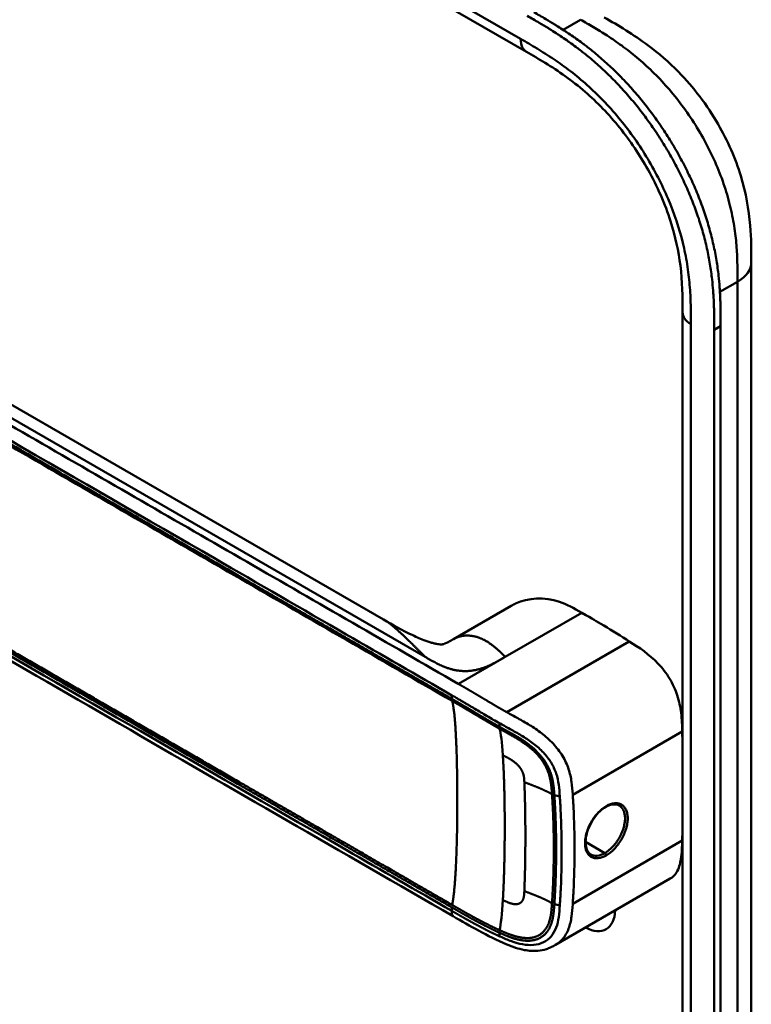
# Model space of a CAD drawing. Header units: millimetres. Extents: x 20 to 833, y 20 to 574.
# Tile 3 of 10: x 196 to 227, y 110 to 152. Entities that reach past the tile are written whole.
import ezdxf

# ---------------------------------------------------------------- set-up
doc = ezdxf.new("R2010")
doc.units = ezdxf.units.MM
doc.header["$LTSCALE"] = 2
doc.layers.add('Sichtbare Kanten(DIN)', color=7, linetype='Continuous', lineweight=50)
doc.layers.add('Sichtbare tangentiale Kanten(DIN)', color=7, linetype='Continuous', lineweight=50)

msp = doc.modelspace()

# ---------------------------------------------------------------- linework, layer by layer
at = {"layer": 'Sichtbare Kanten(DIN)'}
for p, q in [((217.946, 150.45), (176.955, 174.116)), ((217.946, 150.45), (217.946, 150.45)), ((211.873, 126.356), (180.106, 144.697)), ((227.486, 141.51), (227.486, 141.51)), ((224.569, 139.387), (224.569, 139.387)), ((224.569, 77.519), (224.569, 139.387)), ((226.185, 138.811), (226.185, 76.29)), ((225.911, 76.131), (225.911, 138.653)), ((217.3, 126.937), (214.843, 125.518)), ((214.5, 123.939), (214.5, 123.939)), ((214.413, 123.193), (214.413, 123.193)), ((214.625, 123.071), (214.625, 123.071)), ((219.074, 121.081), (219.074, 121.081)), ((217.547, 120.199), (217.548, 120.2)), ((219.092, 119.292), (219.092, 119.292)), ((219.192, 115.66), (219.192, 115.66)), ((219.424, 115.584), (219.424, 115.584)), ((224.049, 115.351), (219.169, 112.534)), ((214.831, 113.752), (214.831, 113.752)), ((219.169, 112.534), (219.169, 112.534))]:
    msp.add_line(p, q, dxfattribs=at)
for centre, major_axis, ratio, start_param, end_param in [((218.585, 120.799), (-2.8, 4.85), 0.57735, 0.009893, 0.010537), ((218.529, 120.766), (-2.76, 4.78), 0.57735, 6.246868, 6.247662), ((218.529, 120.766), (-2.34, 4.053), 0.57735, 6.056192, 6.056239), ((218.557, 120.783), (-2.32, 4.018), 0.57735, 6.063042, 6.063091), ((218.642, 120.832), (-2.3, 3.984), 0.57735, 6.09801, 6.098059), ((218.472, 120.734), (-2.3, 3.984), 0.57735, 6.012295, 6.012343), ((218.415, 120.701), (-2.26, 3.914), 0.57735, 5.965961, 5.96598), ((218.584, 120.799), (2.8, -4.849), 0.577349, 3.755151, 3.755154), ((218.529, 120.766), (-2.76, 4.781), 0.57735, 0.596305, 0.596308), ((218.698, 120.864), (-2.26, 3.914), 0.57735, 0.608456, 0.608473), ((218.755, 120.897), (-1.91, 3.308), 0.57735, 0.599588, 0.599594), ((218.528, 120.766), (2.34, -4.053), 0.57735, 3.935383, 3.935402), ((218.472, 120.734), (2.3, -3.984), 0.57735, 3.918137, 3.918157), ((218.415, 120.701), (-2.26, 3.914), 0.57735, 0.758687, 0.758708), ((218.557, 120.783), (-2.32, 4.018), 0.57735, 0.802604, 0.802622), ((218.529, 120.766), (2.34, -4.053), 0.57735, 5.30555, 5.3057), ((218.529, 120.766), (-2.76, 4.78), 0.57735, 2.193163, 2.193278), ((218.698, 120.864), (-2.26, 3.914), 0.577351, 2.483049, 2.483052), ((218.529, 120.766), (-2.76, 4.78), 0.57735, 2.502702, 2.502706), ((218.585, 120.799), (2.8, -4.85), 0.57735, 5.62772, 5.627723), ((220.395, 114.822), (0.93, -1.611), 0.57735, 5.07676, 5.076776), ((220.395, 114.822), (0.93, -1.611), 0.57735, 5.538922, 7.027296)]:
    msp.add_ellipse(centre, major_axis=major_axis, ratio=ratio, start_param=start_param, end_param=end_param, dxfattribs=at)
for points, knots in [([(225.911, 138.653), (225.911, 138.75), (225.911, 138.946), (225.909, 139.193), (225.906, 139.442), (225.901, 139.643), (225.891, 139.898), (225.88, 140.104), (225.859, 140.416), (225.83, 140.733), (225.77, 141.218), (225.698, 141.657), (225.583, 142.214), (225.47, 142.666), (225.303, 143.234), (225.148, 143.691), (224.93, 144.26), (224.737, 144.713), (224.473, 145.274), (224.244, 145.717), (223.938, 146.26), (223.679, 146.686), (223.337, 147.204), (223.051, 147.607), (222.679, 148.094), (222.371, 148.469), (221.975, 148.917), (221.65, 149.26), (221.234, 149.666), (220.897, 149.972), (220.513, 150.295), (220.255, 150.5), (219.997, 150.695), (219.824, 150.821), (219.608, 150.973), (219.435, 151.091), (219.22, 151.233), (219.047, 151.343), (218.789, 151.504), (218.446, 151.71), (218.149, 151.882), (217.98, 151.979)], [0.0000095, 0.0000095, 0.0000095, 0.0000095, 0.0208425, 0.0416756, 0.0520922, 0.0729253, 0.0833418, 0.1041749, 0.1145915, 0.1458411, 0.1666742, 0.2083404, 0.2291735, 0.2708396, 0.2916727, 0.3333389, 0.354172, 0.3958382, 0.4166713, 0.4583375, 0.4791706, 0.5208368, 0.5416698, 0.583336, 0.6041691, 0.6458353, 0.6666684, 0.7083346, 0.7291677, 0.7708339, 0.7916669, 0.8229166, 0.8333331, 0.8541662, 0.8645828, 0.8854159, 0.8958324, 0.9166655, 0.927082, 0.9583317, 0.9999979, 0.9999979, 0.9999979, 0.9999979]), ([(218.255, 152.137), (218.424, 152.04), (218.721, 151.868), (219.063, 151.662), (219.322, 151.501), (219.494, 151.391), (219.71, 151.249), (219.883, 151.131), (220.098, 150.98), (220.271, 150.854), (220.53, 150.658), (220.788, 150.454), (221.171, 150.13), (221.509, 149.824), (221.924, 149.418), (222.249, 149.076), (222.646, 148.627), (222.954, 148.252), (223.326, 147.765), (223.612, 147.362), (223.953, 146.844), (224.213, 146.418), (224.518, 145.875), (224.747, 145.432), (225.011, 144.872), (225.205, 144.419), (225.423, 143.849), (225.577, 143.393), (225.744, 142.825), (225.858, 142.373), (225.973, 141.815), (226.045, 141.376), (226.105, 140.892), (226.133, 140.575), (226.155, 140.262), (226.165, 140.057), (226.175, 139.802), (226.18, 139.6), (226.183, 139.351), (226.185, 139.104), (226.185, 138.908), (226.185, 138.811)], [-0.9999979, -0.9999979, -0.9999979, -0.9999979, -0.9583317, -0.927082, -0.9166655, -0.8958324, -0.8854159, -0.8645828, -0.8541662, -0.8333331, -0.8229166, -0.7916669, -0.7708339, -0.7291677, -0.7083346, -0.6666684, -0.6458353, -0.6041691, -0.583336, -0.5416698, -0.5208368, -0.4791706, -0.4583375, -0.4166713, -0.3958382, -0.354172, -0.3333389, -0.2916727, -0.2708396, -0.2291735, -0.2083404, -0.1666742, -0.1458411, -0.1145915, -0.1041749, -0.0833418, -0.0729253, -0.0520922, -0.0416756, -0.0208425, -0.0000095, -0.0000095, -0.0000095, -0.0000095]), ([(221.243, 151.915), (221.846, 151.567), (222.487, 151.189), (223.551, 150.393), (223.987, 150.015), (225.028, 148.951), (225.61, 148.189), (226.483, 146.68), (226.814, 145.927), (227.257, 144.473), (227.384, 143.755), (227.485, 142.532), (227.486, 142.006), (227.486, 141.51)], [0, 0, 0, 0, 0.640067, 0.640067, 1.097736, 1.097736, 1.8011, 1.8011, 2.405341, 2.405341, 2.977357, 2.977357, 3.433806, 3.433806, 3.433806, 3.433806]), ([(224.569, 139.387), (224.569, 140.05), (224.563, 140.697), (224.401, 141.983), (224.265, 142.618), (223.826, 143.987), (223.497, 144.739), (222.753, 146.071), (222.343, 146.678), (221.444, 147.795), (220.942, 148.313), (219.88, 149.235), (219.31, 149.632), (218.477, 150.143), (218.213, 150.296), (217.946, 150.45)], [0, 0, 0, 0, 0.609028, 0.609028, 1.140262, 1.140262, 1.745142, 1.745142, 2.28517, 2.28517, 2.850958, 2.850958, 3.470181, 3.470181, 3.75364, 3.75364, 3.75364, 3.75364]), ([(227.486, 141.51), (227.486, 130.624), (227.486, 119.737), (227.486, 99.114), (227.486, 89.378), (227.486, 79.642)], [0, 0, 0, 0, 10, 10, 18.943141, 18.943141, 18.943141, 18.943141]), ([(214.831, 113.752), (205.403, 119.195), (195.975, 124.638), (183.981, 131.563), (181.414, 133.044), (177.565, 135.268), (176.266, 136.006), (174.518, 137.244), (173.957, 137.69), (173.281, 138.447), (173.079, 138.726), (172.863, 139.184), (172.805, 139.349), (172.746, 139.61), (172.731, 139.701), (172.716, 139.845), (172.712, 139.894), (172.709, 139.971), (172.708, 139.998), (172.707, 140.041), (172.706, 140.056), (172.706, 140.08), (172.706, 140.088), (172.706, 140.102), (172.706, 140.107), (172.706, 140.115), (172.706, 140.118), (172.706, 140.123), (172.706, 140.124), (172.706, 140.127), (172.706, 140.129), (172.706, 140.13)], [0.000012, 0.000012, 0.000012, 0.000012, 10, 10, 12.721815, 12.721815, 14.083382, 14.083382, 14.788117, 14.788117, 15.165559, 15.165559, 15.364309, 15.364309, 15.466235, 15.466235, 15.51796, 15.51796, 15.544267, 15.544267, 15.557804, 15.557804, 15.564928, 15.564928, 15.568801, 15.568801, 15.570957, 15.570957, 15.572137, 15.572137, 15.573377, 15.573377, 15.573377, 15.573377]), ([(220.293, 126.64), (219.95, 126.838), (219.655, 126.999), (219.346, 127.102), (218.705, 127.315), (218.021, 127.278), (217.479, 127.029), (217.418, 127.001), (217.358, 126.97), (217.301, 126.937)], [-2.989299, -2.989299, -2.989299, -2.989299, -2.535557, -2.535557, -2.535557, -1.593411, -1.593411, -1.593411, -1.487163, -1.487163, -1.487163, -1.487163]), ([(211.875, 126.355), (212.261, 126.132), (212.663, 125.895), (213.287, 125.602), (213.47, 125.522), (213.723, 125.431), (213.78, 125.411), (213.891, 125.376), (213.945, 125.36), (214.021, 125.341), (214.045, 125.335), (214.09, 125.325), (214.111, 125.32), (214.169, 125.309), (214.2, 125.304), (214.273, 125.295), (214.299, 125.295), (214.342, 125.295), (214.356, 125.296), (214.41, 125.303), (214.441, 125.306), (214.595, 125.38), (214.647, 125.407), (214.72, 125.448)], [0, 0, 0, 0, 0.412798, 0.412798, 0.571706, 0.571706, 0.617207, 0.617207, 0.658837, 0.658837, 0.679527, 0.679527, 0.700225, 0.700225, 0.742052, 0.742052, 0.82549, 0.82549, 0.921407, 0.921407, 1.209516, 1.209516, 1.309538, 1.309538, 1.309538, 1.309538]), ([(222.309, 125.422), (221.98, 125.629), (221.588, 125.874), (220.869, 126.307), (220.79, 126.353), (220.293, 126.64)], [-1.067267, -1.067267, -1.067267, -1.067267, -0.527761, -0.527761, 0, 0, 0, 0]), ([(224.555, 121.593), (224.548, 121.854), (224.539, 122.115), (224.476, 122.629), (224.427, 122.879), (224.263, 123.379), (224.156, 123.617), (223.878, 124.079), (223.716, 124.288), (223.151, 124.884), (222.721, 125.161), (222.309, 125.422)], [-1.275317, -1.275317, -1.275317, -1.275317, -1.045951, -1.045951, -0.838061, -0.838061, -0.639549, -0.639549, -0.437546, -0.437546, -0.000001, -0.000001, -0.000001, -0.000001]), ([(221.312, 118.394), (221.226, 118.345), (221.139, 118.279), (220.972, 118.121), (220.891, 118.027), (220.746, 117.823), (220.681, 117.711), (220.573, 117.482), (220.53, 117.362), (220.472, 117.131), (220.456, 117.017), (220.452, 116.812), (220.464, 116.719), (220.51, 116.562), (220.546, 116.497), (220.614, 116.419), (220.643, 116.396), (220.675, 116.378)], [0, 0, 0, 0, 0.0929743, 0.0929743, 0.1876662, 0.1876662, 0.2826213, 0.2826213, 0.3785871, 0.3785871, 0.4744447, 0.4744447, 0.5687909, 0.5687909, 0.662474, 0.662474, 0.7185746, 0.7185746, 0.7185746, 0.7185746]), ([(221.876, 118.456), (221.81, 118.493), (221.73, 118.511), (221.557, 118.499), (221.462, 118.472), (221.348, 118.414), (221.33, 118.405), (221.312, 118.394)], [0, 0, 0, 0, 0.1124138, 0.1124138, 0.2176118, 0.2176118, 0.2371353, 0.2371353, 0.2371353, 0.2371353]), ([(224.049, 115.351), (224.151, 115.41), (224.237, 115.495), (224.411, 115.773), (224.467, 115.981), (224.538, 116.433), (224.547, 116.7), (224.555, 116.968)], [-0.6043702, -0.6043702, -0.6043702, -0.6043702, -0.4644401, -0.4644401, -0.2506566, -0.2506566, 0, 0, 0, 0]), ([(219.169, 112.534), (219.164, 112.532), (219.159, 112.529), (219.147, 112.522), (219.141, 112.518), (219.125, 112.509), (219.115, 112.504), (219.089, 112.49), (219.073, 112.481), (219.028, 112.457), (218.998, 112.443), (218.91, 112.403), (218.85, 112.38), (218.672, 112.323), (218.552, 112.299), (218.241, 112.272), (218.048, 112.286), (217.602, 112.369), (217.35, 112.458), (216.692, 112.735), (216.301, 112.936), (215.55, 113.338), (215.191, 113.544), (214.831, 113.752)], [0, 0, 0, 0, 0.004984, 0.004984, 0.010551, 0.010551, 0.018857, 0.018857, 0.032649, 0.032649, 0.058506, 0.058506, 0.111776, 0.111776, 0.219064, 0.219064, 0.389016, 0.389016, 0.623188, 0.623188, 1.027902, 1.027902, 1.409262, 1.409262, 1.409262, 1.409262])]:
    msp.add_open_spline(points, degree=3, knots=knots, dxfattribs=at)
for points, degree in [([(211.874, 126.356), (211.874, 126.356), (211.874, 126.356), (211.874, 126.356), (211.874, 126.356), (211.874, 126.356), (211.875, 126.356), (211.875, 126.355)], 7), ([(214.852, 125.523), (214.825, 125.508), (214.798, 125.492), (214.772, 125.477), (214.746, 125.462), (214.72, 125.448)], 5), ([(214.843, 125.518), (214.846, 125.52), (214.849, 125.522), (214.852, 125.523)], 3), ([(224.569, 121.016), (224.565, 121.208), (224.56, 121.4), (224.555, 121.593)], 3), ([(221.876, 118.456), (221.876, 118.456), (221.876, 118.456), (221.876, 118.456)], 3), ([(217.891, 118.046), (217.891, 118.046), (217.891, 118.046), (217.891, 118.046)], 3), ([(224.555, 116.968), (224.56, 117.155), (224.565, 117.341), (224.569, 117.528)], 3), ([(217.892, 116.378), (217.892, 116.378), (217.892, 116.378), (217.893, 116.378)], 3)]:
    msp.add_open_spline(points, degree=degree, dxfattribs=at)
at = {"layer": 'Sichtbare tangentiale Kanten(DIN)'}
for p, q in [((176.707, 174.665), (217.697, 150.999)), ((219.5, 151.387), (220.243, 151.816)), ((219.96, 151.652), (219.96, 151.652)), ((221.334, 151.161), (221.334, 151.161)), ((223.45, 149.454), (223.45, 149.454)), ((179.464, 144.497), (213.647, 124.762)), ((226.874, 141.971), (226.874, 141.971)), ((226.901, 140.694), (226.154, 140.263)), ((224.921, 138.898), (224.921, 77.03)), ((225.911, 138.653), (226.185, 138.811)), ((217.039, 124.762), (220.293, 126.64)), ((222.309, 125.422), (217.107, 122.418)), ((215.057, 123.617), (216.994, 124.735)), ((216.994, 124.735), (217.039, 124.762)), ((214.567, 123.104), (214.567, 123.104)), ((214.777, 122.983), (214.777, 123.132)), ((216.793, 121.801), (216.804, 121.946)), ((224.555, 121.593), (219.909, 118.91)), ((219.127, 118.893), (219.36, 118.842)), ((219.188, 117.642), (219.188, 117.642)), ((219.423, 117.506), (219.423, 117.506)), ((219.98, 117.185), (219.98, 117.185)), ((224.555, 116.968), (219.909, 114.286)), ((221.272, 116.439), (220.454, 116.911)), ((214.777, 113.981), (214.777, 114.131)), ((219.127, 114.268), (219.36, 114.217)), ((216.793, 113.057), (216.804, 112.901))]:
    msp.add_line(p, q, dxfattribs=at)
for centre, major_axis, ratio, start_param, end_param in [((216.515, 113.886), (0.206, 7.959), 0.058822, 5.715032, 6.102647), ((216.514, 120.677), (0.174, -7.758), 0.062155, 0.250345, 0.637485)]:
    msp.add_ellipse(centre, major_axis=major_axis, ratio=ratio, start_param=start_param, end_param=end_param, dxfattribs=at)
for points, degree, knots in [([(226.901, 140.694), (226.901, 140.899), (226.901, 141.111), (226.897, 141.325), (226.893, 141.563), (226.885, 141.804), (226.869, 142.047), (226.852, 142.311), (226.827, 142.576), (226.79, 142.847), (226.751, 143.128), (226.701, 143.414), (226.634, 143.71), (226.568, 144.008), (226.486, 144.312), (226.388, 144.619), (226.29, 144.926), (226.176, 145.236), (226.047, 145.545), (225.919, 145.853), (225.775, 146.16), (225.618, 146.462), (225.462, 146.762), (225.292, 147.059), (225.112, 147.346), (224.932, 147.633), (224.742, 147.909), (224.544, 148.175), (224.347, 148.44), (224.142, 148.694), (223.929, 148.937), (223.721, 149.175), (223.505, 149.403), (223.284, 149.619), (223.07, 149.828), (222.851, 150.026), (222.629, 150.212), (222.418, 150.39), (222.204, 150.557), (221.988, 150.714), (221.783, 150.863), (221.577, 151.004), (221.37, 151.138), (221.175, 151.264), (220.979, 151.384), (220.785, 151.5), (220.602, 151.608), (220.421, 151.713), (220.243, 151.816)], 3, [0, 0, 0, 0, 0.200478, 0.200478, 0.200478, 0.423741, 0.423741, 0.423741, 0.666684, 0.666684, 0.666684, 0.9194, 0.9194, 0.9194, 1.173003, 1.173003, 1.173003, 1.427874, 1.427874, 1.427874, 1.681933, 1.681933, 1.681933, 1.933379, 1.933379, 1.933379, 2.184817, 2.184817, 2.184817, 2.434394, 2.434394, 2.434394, 2.678283, 2.678283, 2.678283, 2.913464, 2.913464, 2.913464, 3.137969, 3.137969, 3.137969, 3.350822, 3.350822, 3.350822, 3.551826, 3.551826, 3.551826, 3.741307, 3.741307, 3.741307, 3.741307]), ([(217.697, 150.999), (217.925, 150.868), (218.391, 150.598), (219.105, 150.149), (219.818, 149.637), (220.756, 148.859), (221.882, 147.696), (223.067, 146.041), (224.01, 144.212), (224.53, 142.648), (224.775, 141.432), (224.881, 140.547), (224.921, 139.697), (224.921, 139.159), (224.921, 138.898)], 3, [41.227522, 41.227522, 41.227522, 41.227522, 41.471025, 41.714526, 41.958028, 42.201529, 42.688532, 43.175534, 43.662537, 44.149539, 44.39304, 44.636542, 44.880043, 45.123546, 45.123546, 45.123546, 45.123546]), ([(215.057, 123.617), (215.056, 123.618), (215.053, 123.62), (213.57, 124.476), (212.071, 125.342), (209.077, 127.07), (207.581, 127.934), (204.592, 129.66), (203.098, 130.522), (200.109, 132.248), (198.614, 133.111), (195.623, 134.838), (194.127, 135.702), (191.136, 137.428), (189.642, 138.291), (187.402, 139.585), (186.655, 140.016), (185.161, 140.878), (184.414, 141.31), (182.917, 142.174), (182.169, 142.606), (180.672, 143.47), (179.924, 143.902), (179.178, 144.332)], 3, [0, 0, 0, 0, 0.003774, 0.003774, 1.589417, 1.589417, 3.175061, 3.175061, 4.760704, 4.760704, 6.346347, 6.346347, 7.93199, 7.93199, 9.517633, 9.517633, 10.310454, 10.310454, 11.103276, 11.103276, 11.896097, 11.896097, 12.687417, 12.687417, 12.687417, 12.687417]), ([(178.898, 143.847), (181.714, 142.221), (184.538, 140.591), (187.352, 138.967), (193.13, 135.631), (198.921, 132.287), (204.701, 128.95), (206.564, 127.875), (208.428, 126.798), (210.294, 125.721), (211.794, 124.855), (213.298, 123.987), (214.777, 123.132)], 3, [23.229983, 23.229983, 23.229983, 23.229983, 26.216835, 26.216835, 26.216835, 32.351591, 32.351591, 32.351591, 34.327983, 34.327983, 34.327983, 35.917386, 35.917386, 35.917386, 35.917386]), ([(214.779, 122.982), (214.777, 122.983), (213.888, 123.497), (212.096, 124.531), (209.393, 126.092), (205.808, 128.162), (201.324, 130.75), (196.837, 133.341), (192.353, 135.93), (188.318, 138.26), (184.728, 140.332), (182.037, 141.886), (180.244, 142.921), (179.347, 143.439), (178.898, 143.698)], 5, [20.643738, 20.643738, 20.643738, 20.643738, 20.643738, 20.643738, 20.647429, 22.23307, 23.81871, 25.404351, 26.989992, 28.575633, 30.161274, 31.746914, 32.539735, 33.332924, 33.332924, 33.332924, 33.332924, 33.332924, 33.332924]), ([(178.911, 143.608), (179.659, 143.177), (180.406, 142.745), (181.901, 141.882), (182.648, 141.451), (184.891, 140.156), (186.386, 139.293), (189.376, 137.566), (190.871, 136.703), (193.86, 134.977), (195.355, 134.114), (198.345, 132.388), (199.841, 131.524), (202.831, 129.798), (204.325, 128.935), (207.314, 127.21), (208.809, 126.347), (211.805, 124.617), (213.308, 123.749), (214.79, 122.893)], 3, [3.014705, 3.014705, 3.014705, 3.014705, 3.807868, 3.807868, 4.600688, 4.600688, 6.186329, 6.186329, 7.77197, 7.77197, 9.357611, 9.357611, 10.943251, 10.943251, 12.528892, 12.528892, 14.114533, 14.114533, 15.703149, 15.703149, 15.703149, 15.703149]), ([(178.899, 134.845), (178.899, 134.845), (179.347, 134.586), (180.244, 134.068), (182.037, 133.033), (184.728, 131.479), (188.317, 129.407), (192.353, 127.077), (196.837, 124.489), (201.325, 121.897), (205.809, 119.308), (209.395, 117.238), (212.097, 115.678), (213.888, 114.644), (214.777, 114.131)], 5, [0, 0, 0, 0, 0, 0, 0.000115, 0.792936, 1.585758, 3.171401, 4.757044, 6.342687, 7.92833, 9.513973, 11.099617, 12.688168, 12.688168, 12.688168, 12.688168, 12.688168, 12.688168]), ([(214.777, 113.981), (213.28, 114.846), (211.788, 115.707), (210.293, 116.57), (204.82, 119.73), (199.348, 122.889), (193.871, 126.052), (190.192, 128.175), (186.525, 130.293), (182.845, 132.417), (181.53, 133.176), (180.212, 133.937), (178.898, 134.696)], 3, [0, 0, 0, 0, 1.585642, 1.585642, 1.585642, 7.391542, 7.391542, 7.391542, 11.290432, 11.290432, 11.290432, 12.683632, 12.683632, 12.683632, 12.683632]), ([(214.792, 114.233), (214.79, 114.235), (213.901, 114.748), (212.109, 115.783), (209.406, 117.343), (205.82, 119.413), (201.337, 122.002), (196.849, 124.593), (192.365, 127.182), (188.33, 129.511), (184.741, 131.584), (182.05, 133.137), (180.257, 134.173), (179.36, 134.69), (178.911, 134.949)], 5, [20.643505, 20.643505, 20.643505, 20.643505, 20.643505, 20.643505, 20.647304, 22.232947, 23.81859, 25.404233, 26.989877, 28.57552, 30.161163, 31.746806, 32.539627, 33.332646, 33.332646, 33.332646, 33.332646, 33.332646, 33.332646]), ([(217.107, 122.418), (217.107, 122.418), (217.101, 122.421), (217.044, 122.453), (216.934, 122.515), (216.77, 122.609), (216.549, 122.738), (216.317, 122.876), (216.115, 122.997), (215.94, 123.101), (215.792, 123.189), (215.668, 123.262), (215.544, 123.335), (215.398, 123.421), (215.276, 123.491), (215.18, 123.547), (215.107, 123.589), (215.06, 123.616)], 5, [0, 0, 0, 0, 0, 0, 0.0000229, 0.0096916, 0.0982564, 0.1868211, 0.2753859, 0.3639507, 0.4082331, 0.4525155, 0.4967979, 0.5410803, 0.5853627, 0.6296451, 0.7144354, 0.7144354, 0.7144354, 0.7144354, 0.7144354, 0.7144354]), ([(214.78, 123.131), (214.859, 123.085), (214.938, 123.04), (215.017, 122.994), (215.058, 122.97), (215.099, 122.947), (215.14, 122.923), (215.181, 122.899), (215.221, 122.875), (215.262, 122.851), (215.303, 122.827), (215.344, 122.803), (215.385, 122.779), (215.426, 122.755), (215.467, 122.73), (215.508, 122.706), (215.549, 122.682), (215.591, 122.657), (215.632, 122.633), (215.673, 122.608), (215.714, 122.584), (215.756, 122.559), (215.839, 122.51), (215.923, 122.459), (216.008, 122.409), (216.094, 122.358), (216.18, 122.306), (216.269, 122.254), (216.357, 122.202), (216.447, 122.15), (216.536, 122.098), (216.626, 122.046), (216.715, 121.995), (216.804, 121.946)], 3, [35.9173864, 35.9173864, 35.9173864, 35.9173864, 36.0021913, 36.0021913, 36.0021913, 36.0464737, 36.0464737, 36.0464737, 36.0907561, 36.0907561, 36.0907561, 36.1350385, 36.1350385, 36.1350385, 36.1793209, 36.1793209, 36.1793209, 36.2236033, 36.2236033, 36.2236033, 36.2678857, 36.2678857, 36.2678857, 36.3564505, 36.3564505, 36.3564505, 36.4450153, 36.4450153, 36.4450153, 36.5335801, 36.5335801, 36.5335801, 36.6222122, 36.6222122, 36.6222122, 36.6222122]), ([(216.793, 121.801), (216.793, 121.802), (216.74, 121.832), (216.633, 121.892), (216.473, 121.984), (216.262, 122.108), (216.004, 122.261), (215.752, 122.413), (215.505, 122.559), (215.262, 122.703), (215.068, 122.815), (214.924, 122.898), (214.828, 122.954), (214.782, 122.981)], 5, [19.9459827, 19.9459827, 19.9459827, 19.9459827, 19.9459827, 19.9459827, 19.9460686, 20.0337387, 20.1214087, 20.2090787, 20.2967487, 20.3844187, 20.4720888, 20.5597588, 20.6429705, 20.6429705, 20.6429705, 20.6429705, 20.6429705, 20.6429705]), ([(214.79, 122.893), (214.837, 122.866), (214.934, 122.81), (215.079, 122.726), (215.273, 122.614), (215.515, 122.47), (215.763, 122.324), (216.013, 122.173), (216.271, 122.02), (216.482, 121.896), (216.642, 121.804), (216.749, 121.744), (216.803, 121.714)], 5, [15.703149, 15.703149, 15.703149, 15.703149, 15.703149, 15.703149, 15.7878438, 15.8755138, 15.9631839, 16.0508539, 16.1385239, 16.2261939, 16.3138639, 16.4021379, 16.4021379, 16.4021379, 16.4021379, 16.4021379, 16.4021379]), ([(219.909, 118.91), (219.908, 118.918), (219.907, 118.926), (219.907, 118.934), (219.896, 119.106), (219.882, 119.279), (219.857, 119.457), (219.831, 119.634), (219.793, 119.816), (219.731, 120.001), (219.67, 120.187), (219.584, 120.376), (219.473, 120.56), (219.361, 120.745), (219.224, 120.922), (219.071, 121.083), (218.919, 121.245), (218.753, 121.391), (218.584, 121.522), (218.415, 121.652), (218.242, 121.768), (218.073, 121.872), (217.904, 121.977), (217.739, 122.07), (217.579, 122.159), (217.418, 122.247), (217.263, 122.331), (217.107, 122.418)], 3, [0, 0, 0, 0, 0.007362, 0.007362, 0.007362, 0.167688, 0.167688, 0.167688, 0.328015, 0.328015, 0.328015, 0.488341, 0.488341, 0.488341, 0.648667, 0.648667, 0.648667, 0.808994, 0.808994, 0.808994, 0.96932, 0.96932, 0.96932, 1.129647, 1.129647, 1.129647, 1.28995, 1.28995, 1.28995, 1.28995]), ([(219.127, 118.893), (219.127, 118.894), (219.122, 118.98), (219.109, 119.154), (219.085, 119.417), (219.015, 119.774), (218.818, 120.241), (218.483, 120.682), (218.065, 121.049), (217.621, 121.342), (217.284, 121.531), (217.037, 121.666), (216.874, 121.756), (216.793, 121.801)], 5, [18.881507, 18.881507, 18.881507, 18.881507, 18.881507, 18.881507, 18.882697, 19.015618, 19.14854, 19.281461, 19.414383, 19.547304, 19.680226, 19.813147, 19.945983, 19.945983, 19.945983, 19.945983, 19.945983, 19.945983]), ([(216.803, 121.714), (216.883, 121.669), (217.045, 121.579), (217.288, 121.447), (217.616, 121.262), (218.038, 120.981), (218.426, 120.636), (218.733, 120.228), (218.918, 119.789), (218.986, 119.446), (219.01, 119.189), (219.022, 119.017), (219.028, 118.932)], 5, [0, 0, 0, 0, 0, 0, 0.132315, 0.265237, 0.398158, 0.53108, 0.664001, 0.796923, 0.929844, 1.062736, 1.062736, 1.062736, 1.062736, 1.062736, 1.062736]), ([(216.804, 121.946), (216.813, 121.94), (216.823, 121.935), (216.832, 121.93), (216.992, 121.841), (217.148, 121.757), (217.306, 121.67), (217.464, 121.582), (217.623, 121.492), (217.781, 121.395), (217.939, 121.297), (218.096, 121.191), (218.245, 121.077), (218.395, 120.962), (218.536, 120.837), (218.662, 120.704), (218.788, 120.57), (218.899, 120.426), (218.99, 120.277), (219.081, 120.128), (219.152, 119.972), (219.204, 119.815), (219.256, 119.658), (219.29, 119.499), (219.313, 119.337), (219.336, 119.175), (219.349, 119.011), (219.36, 118.842)], 3, [36.622212, 36.622212, 36.622212, 36.622212, 36.631814, 36.631814, 36.631814, 36.79214, 36.79214, 36.79214, 36.952466, 36.952466, 36.952466, 37.112793, 37.112793, 37.112793, 37.273119, 37.273119, 37.273119, 37.433446, 37.433446, 37.433446, 37.593772, 37.593772, 37.593772, 37.754099, 37.754099, 37.754099, 37.914067, 37.914067, 37.914067, 37.914067]), ([(219.028, 118.932), (219.028, 118.932), (219.028, 118.931), (219.036, 118.816), (219.049, 118.586), (219.07, 118.239), (219.087, 117.779), (219.103, 117.202), (219.106, 116.625), (219.103, 116.048), (219.087, 115.468), (219.07, 115.005), (219.049, 114.656), (219.036, 114.423), (219.028, 114.307)], 5, [17.464876, 17.464876, 17.464876, 17.464876, 17.464876, 17.464876, 17.464906, 17.466133, 17.643037, 17.819941, 17.996845, 18.173749, 18.350653, 18.527557, 18.704461, 18.882622, 18.882622, 18.882622, 18.882622, 18.882622, 18.882622]), ([(219.127, 114.268), (219.127, 114.268), (219.135, 114.384), (219.148, 114.615), (219.169, 114.965), (219.186, 115.428), (219.202, 116.008), (219.205, 116.587), (219.202, 117.164), (219.186, 117.742), (219.169, 118.201), (219.148, 118.549), (219.135, 118.778), (219.127, 118.893)], 5, [0.000001, 0.000001, 0.000001, 0.000001, 0.000001, 0.000001, 0.000038, 0.176942, 0.353846, 0.53075, 0.707654, 0.884558, 1.061462, 1.238366, 1.415305, 1.415305, 1.415305, 1.415305, 1.415305, 1.415305]), ([(219.36, 118.842), (219.361, 118.834), (219.361, 118.825), (219.362, 118.816), (219.368, 118.723), (219.374, 118.629), (219.379, 118.535), (219.385, 118.44), (219.39, 118.346), (219.395, 118.251), (219.404, 118.06), (219.412, 117.869), (219.418, 117.678), (219.448, 116.778), (219.442, 115.886), (219.403, 114.983), (219.4, 114.926), (219.397, 114.87), (219.395, 114.814), (219.39, 114.718), (219.385, 114.622), (219.379, 114.527), (219.374, 114.432), (219.368, 114.337), (219.362, 114.243), (219.361, 114.235), (219.361, 114.226), (219.36, 114.217)], 3, [0, 0, 0, 0, 0.008036, 0.008036, 0.008036, 0.096166, 0.096166, 0.096166, 0.184296, 0.184296, 0.184296, 0.360556, 0.360556, 0.360556, 1.190148, 1.190148, 1.190148, 1.241854, 1.241854, 1.241854, 1.329984, 1.329984, 1.329984, 1.418114, 1.418114, 1.418114, 1.426148, 1.426148, 1.426148, 1.426148]), ([(219.909, 114.286), (219.909, 114.292), (219.91, 114.301), (219.91, 114.31), (219.916, 114.397), (219.921, 114.485), (219.926, 114.574), (219.932, 114.67), (219.937, 114.766), (219.942, 114.863), (219.951, 115.057), (219.959, 115.252), (219.966, 115.446), (219.972, 115.64), (219.977, 115.833), (219.98, 116.026), (219.983, 116.219), (219.985, 116.411), (219.985, 116.603), (219.985, 116.795), (219.983, 116.987), (219.98, 117.18), (219.977, 117.372), (219.972, 117.565), (219.966, 117.758), (219.959, 117.951), (219.951, 118.145), (219.942, 118.337), (219.937, 118.433), (219.932, 118.529), (219.926, 118.624), (219.921, 118.72), (219.915, 118.815), (219.909, 118.91)], 3, [0, 0, 0, 0, 0.00741, 0.00741, 0.00741, 0.088467, 0.088467, 0.088467, 0.176597, 0.176597, 0.176597, 0.352857, 0.352857, 0.352857, 0.529117, 0.529117, 0.529117, 0.705376, 0.705376, 0.705376, 0.881636, 0.881636, 0.881636, 1.057896, 1.057896, 1.057896, 1.234156, 1.234156, 1.234156, 1.322285, 1.322285, 1.322285, 1.410732, 1.410732, 1.410732, 1.410732]), ([(221.329, 116.34), (221.21, 116.272), (221.032, 116.209), (220.824, 116.217), (220.688, 116.268), (220.576, 116.361), (220.493, 116.494), (220.442, 116.661), (220.425, 116.856), (220.442, 117.072), (220.493, 117.3), (220.576, 117.531), (220.688, 117.757), (220.824, 117.968), (221.032, 118.22), (221.21, 118.364), (221.329, 118.432)], 3, [0, 0, 0, 0, 0.1229603, 0.1844403, 0.2459204, 0.3074004, 0.3688805, 0.4303605, 0.4918406, 0.5533206, 0.6148007, 0.6762807, 0.7377608, 0.7992408, 0.8607209, 0.983681, 0.983681, 0.983681, 0.983681]), ([(221.272, 116.439), (221.383, 116.503), (221.495, 116.593), (221.598, 116.701), (221.612, 116.715), (221.626, 116.731), (221.64, 116.746), (221.677, 116.787), (221.712, 116.83), (221.746, 116.875), (221.792, 116.937), (221.836, 117.003), (221.875, 117.07), (221.898, 117.108), (221.919, 117.147), (221.938, 117.186), (221.954, 117.217), (221.968, 117.248), (221.982, 117.279), (222.013, 117.35), (222.04, 117.421), (222.062, 117.493), (222.08, 117.555), (222.095, 117.616), (222.106, 117.676), (222.108, 117.685), (222.109, 117.695), (222.111, 117.704), (222.122, 117.773), (222.127, 117.84), (222.127, 117.905), (222.127, 117.969), (222.122, 118.03), (222.111, 118.087), (222.109, 118.096), (222.107, 118.105), (222.105, 118.114), (222.094, 118.16), (222.08, 118.203), (222.062, 118.243), (222.04, 118.29), (222.013, 118.332), (221.982, 118.368), (221.968, 118.384), (221.953, 118.399), (221.936, 118.413), (221.917, 118.429), (221.897, 118.443), (221.876, 118.456)], 3, [0, 0, 0, 0, 0.1229603, 0.1229603, 0.1229603, 0.1399024, 0.1399024, 0.1399024, 0.1844404, 0.1844404, 0.1844404, 0.2459204, 0.2459204, 0.2459204, 0.2803959, 0.2803959, 0.2803959, 0.3074005, 0.3074005, 0.3074005, 0.3688806, 0.3688806, 0.3688806, 0.4219893, 0.4219893, 0.4219893, 0.4303607, 0.4303607, 0.4303607, 0.4918407, 0.4918407, 0.4918407, 0.5533208, 0.5533208, 0.5533208, 0.5635023, 0.5635023, 0.5635023, 0.6148009, 0.6148009, 0.6148009, 0.676281, 0.676281, 0.676281, 0.7044598, 0.7044598, 0.7044598, 0.7374964, 0.7374964, 0.7374964, 0.7374964]), ([(221.329, 118.432), (221.447, 118.5), (221.626, 118.562), (221.837, 118.552), (221.976, 118.5), (222.091, 118.406), (222.176, 118.271), (222.229, 118.103), (222.24, 117.973), (222.24, 117.905)], 3, [0, 0, 0, 0, 0.1229601, 0.1844402, 0.2459203, 0.3074004, 0.3688804, 0.4303605, 0.4918262, 0.4918262, 0.4918262, 0.4918262]), ([(222.24, 117.905), (222.24, 117.905), (222.24, 117.836), (222.229, 117.693), (222.176, 117.465), (222.091, 117.235), (221.976, 117.011), (221.837, 116.802), (221.626, 116.552), (221.447, 116.408), (221.329, 116.34)], 3, [0, 0, 0, 0, 0.0000144, 0.0614945, 0.1229746, 0.1844546, 0.2459347, 0.3074148, 0.3688949, 0.4918552, 0.4918552, 0.4918552, 0.4918552]), ([(220.675, 116.378), (220.675, 116.378), (220.675, 116.378), (220.675, 116.377), (220.714, 116.355), (220.757, 116.339), (220.802, 116.331), (220.836, 116.324), (220.872, 116.321), (220.909, 116.323), (220.922, 116.323), (220.935, 116.324), (220.948, 116.325), (221.05, 116.336), (221.161, 116.375), (221.272, 116.439)], 3, [0.7376021, 0.7376021, 0.7376021, 0.7376021, 0.7377606, 0.7377606, 0.7377606, 0.7992406, 0.7992406, 0.7992406, 0.8448718, 0.8448718, 0.8448718, 0.8607207, 0.8607207, 0.8607207, 0.983681, 0.983681, 0.983681, 0.983681]), ([(214.777, 114.131), (214.825, 114.103), (214.921, 114.048), (215.067, 113.964), (215.261, 113.852), (215.505, 113.716), (215.753, 113.578), (216.005, 113.445), (216.262, 113.311), (216.474, 113.207), (216.633, 113.131), (216.74, 113.081), (216.793, 113.057)], 5, [0, 0, 0, 0, 0, 0, 0.0848259, 0.1725609, 0.2602959, 0.3480309, 0.4357659, 0.5235009, 0.6112359, 0.698521, 0.698521, 0.698521, 0.698521, 0.698521, 0.698521]), ([(216.803, 113.163), (216.802, 113.163), (216.749, 113.187), (216.642, 113.237), (216.483, 113.313), (216.272, 113.417), (216.014, 113.551), (215.763, 113.684), (215.516, 113.821), (215.275, 113.955), (215.081, 114.067), (214.937, 114.15), (214.841, 114.205), (214.795, 114.232)], 5, [19.9453615, 19.9453615, 19.9453615, 19.9453615, 19.9453615, 19.9453615, 19.9454241, 20.0331591, 20.1208941, 20.2086291, 20.2963641, 20.3840991, 20.4718341, 20.5595692, 20.6426641, 20.6426641, 20.6426641, 20.6426641, 20.6426641, 20.6426641]), ([(216.793, 113.057), (216.794, 113.057), (216.875, 113.02), (217.038, 112.947), (217.285, 112.846), (217.622, 112.737), (218.066, 112.681), (218.484, 112.766), (218.818, 113.02), (219.015, 113.402), (219.085, 113.742), (219.109, 114.006), (219.122, 114.181), (219.127, 114.268)], 5, [0, 0, 0, 0, 0, 0, 0.000449, 0.133304, 0.266158, 0.399013, 0.531868, 0.664722, 0.797577, 0.930432, 1.064471, 1.064471, 1.064471, 1.064471, 1.064471, 1.064471]), ([(219.028, 114.307), (219.022, 114.221), (219.01, 114.048), (218.986, 113.79), (218.918, 113.464), (218.733, 113.107), (218.427, 112.875), (218.039, 112.795), (217.617, 112.848), (217.289, 112.955), (217.045, 113.055), (216.883, 113.126), (216.803, 113.163)], 5, [18.882622, 18.882622, 18.882622, 18.882622, 18.882622, 18.882622, 19.015441, 19.148296, 19.281151, 19.414005, 19.54686, 19.679715, 19.812569, 19.945357, 19.945357, 19.945357, 19.945357, 19.945357, 19.945357]), ([(219.36, 114.217), (219.349, 114.047), (219.336, 113.881), (219.313, 113.722), (219.29, 113.564), (219.256, 113.413), (219.204, 113.274), (219.152, 113.135), (219.081, 113.008), (218.99, 112.901), (218.899, 112.795), (218.788, 112.709), (218.662, 112.648), (218.536, 112.587), (218.394, 112.55), (218.245, 112.537), (218.096, 112.525), (217.939, 112.535), (217.781, 112.563), (217.623, 112.591), (217.464, 112.637), (217.306, 112.693), (217.148, 112.749), (216.991, 112.816), (216.832, 112.888), (216.823, 112.893), (216.814, 112.897), (216.804, 112.901)], 3, [0, 0, 0, 0, 0.159971, 0.159971, 0.159971, 0.320297, 0.320297, 0.320297, 0.480624, 0.480624, 0.480624, 0.64095, 0.64095, 0.64095, 0.801277, 0.801277, 0.801277, 0.961603, 0.961603, 0.961603, 1.121929, 1.121929, 1.121929, 1.282256, 1.282256, 1.282256, 1.291621, 1.291621, 1.291621, 1.291621]), ([(219.169, 112.534), (219.282, 112.6), (219.385, 112.685), (219.473, 112.785), (219.584, 112.914), (219.67, 113.067), (219.731, 113.23), (219.793, 113.393), (219.831, 113.565), (219.857, 113.739), (219.882, 113.913), (219.896, 114.088), (219.907, 114.262), (219.907, 114.27), (219.908, 114.277), (219.909, 114.285)], 3, [1.3944277, 1.3944277, 1.3944277, 1.3944277, 1.5198186, 1.5198186, 1.5198186, 1.680145, 1.680145, 1.680145, 1.8404714, 1.8404714, 1.8404714, 2.0007978, 2.0007978, 2.0007978, 2.0081391, 2.0081391, 2.0081391, 2.0081391]), ([(216.804, 112.901), (216.804, 112.901), (216.751, 112.925), (216.644, 112.975), (216.483, 113.051), (216.268, 113.159), (216.006, 113.294), (215.752, 113.43), (215.504, 113.566), (215.256, 113.706), (215.062, 113.817), (214.924, 113.896), (214.829, 113.951), (214.777, 113.981)], 5, [0.0000841, 0.0000841, 0.0000841, 0.0000841, 0.0000841, 0.0000841, 0.0003027, 0.0888675, 0.1774323, 0.2659971, 0.3545619, 0.4431267, 0.5316915, 0.6202563, 0.7088211, 0.7088211, 0.7088211, 0.7088211, 0.7088211, 0.7088211])]:
    msp.add_open_spline(points, degree=degree, knots=knots, dxfattribs=at)
for points, degree in [([(217.946, 150.45), (217.792, 150.538), (217.697, 150.729), (217.697, 150.999)], 3), ([(226.901, 140.694), (227.291, 140.919), (227.486, 141.215), (227.486, 141.51)], 3), ([(226.901, 78.826), (226.901, 109.76), (226.901, 140.694)], 2), ([(224.569, 139.387), (224.569, 139.21), (224.686, 139.033), (224.921, 138.898)], 3), ([(211.875, 126.355), (212.01, 126.277), (212.169, 126.167), (212.357, 126.016), (212.583, 125.813), (212.861, 125.546), (213.207, 125.199), (213.647, 124.762)], 7), ([(217.039, 124.762), (216.683, 125.116), (216.396, 125.403), (216.074, 125.602), (215.728, 125.71), (215.398, 125.731), (215.11, 125.669), (214.852, 125.523)], 7), ([(213.647, 124.762), (214.384, 124.336), (214.923, 124.025), (215.72, 124.017), (216.266, 124.316), (216.994, 124.735)], 5), ([(214.79, 114.235), (214.965, 115.037), (215.052, 117.334), (215.052, 120.095), (214.965, 122.292), (214.79, 122.893)], 5), ([(216.941, 114.449), (217.005, 115.49), (217.037, 116.848), (217.037, 118.3), (217.005, 119.621), (216.941, 120.589)], 5), ([(217.854, 119.449), (217.845, 119.661), (217.839, 119.843), (217.747, 120.038), (217.598, 120.212), (217.392, 120.367), (217.181, 120.466), (216.941, 120.589)], 7), ([(217.854, 119.449), (217.892, 118.547), (217.904, 117.628), (217.904, 116.703), (217.892, 115.771), (217.854, 114.825)], 5), ([(219.028, 118.932), (218.822, 119.058), (218.591, 119.164), (218.345, 119.259), (218.095, 119.351), (217.854, 119.449)], 5), ([(221.329, 118.432), (221.329, 118.414), (221.322, 118.4), (221.312, 118.394)], 3), ([(221.272, 116.439), (221.304, 116.421), (221.329, 116.376), (221.329, 116.34)], 3), ([(217.854, 114.825), (217.845, 114.603), (217.839, 114.408), (217.746, 114.269), (217.598, 114.201), (217.392, 114.223), (217.181, 114.327), (216.941, 114.449)], 7), ([(219.028, 114.307), (218.822, 114.434), (218.591, 114.54), (218.345, 114.634), (218.095, 114.726), (217.854, 114.825)], 5), ([(214.831, 113.752), (214.803, 113.768), (214.785, 113.802), (214.777, 113.852), (214.777, 113.915), (214.777, 113.981)], 5)]:
    msp.add_open_spline(points, degree=degree, dxfattribs=at)

doc.saveas('drawing.dxf')
